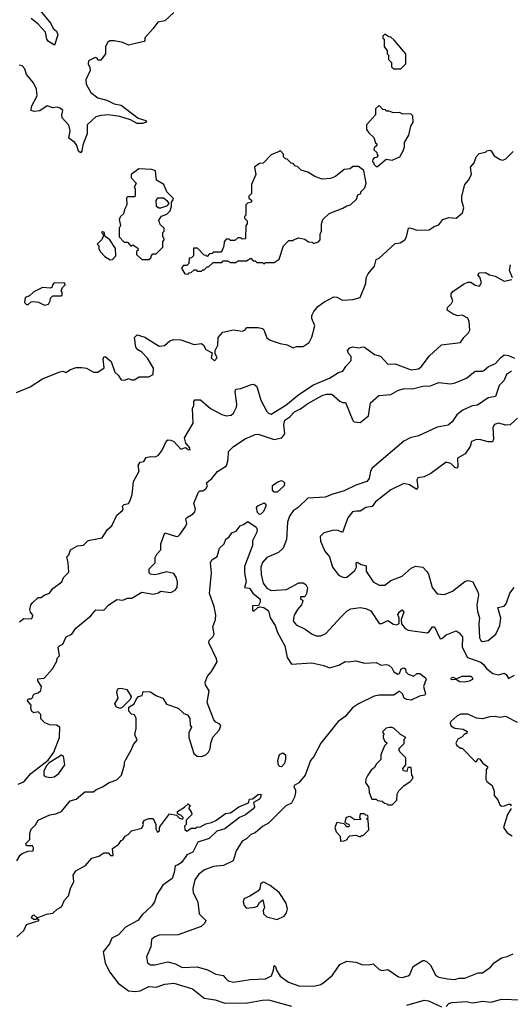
# Model space of a CAD drawing. Extents: x 2348354 to 2479840, y 460476 to 613653.
# Tile 145 of 256: x 2398108 to 2401476, y 558890 to 565659. Entities that reach past the tile are written whole.
import ezdxf

# ---------------------------------------------------------------- set-up
doc = ezdxf.new("R2010")
doc.units = 0

msp = doc.modelspace()

# ---------------------------------------------------------------- linework, layer by layer
at = {"layer": '0CON05XD'}
for points in [[(2398245, 565724), (2398321.7, 565631.7), (2398338.3, 565598.3), (2398360.7, 565580.7), (2398368.8, 565555), (2398346.7, 565483.3), (2398305, 565508.6), (2398294.5, 565525), (2398284.3, 565574.3), (2398235, 565627.5), (2398185, 565667.5)], [(2399165, 565708.6), (2399105, 565651.9), (2399055, 565642), (2399025, 565597.5), (2398967.5, 565535), (2398967.5, 565515), (2398961.7, 565508.3), (2398855, 565482.9), (2398815, 565501.2), (2398755, 565513.8), (2398727, 565513), (2398712.5, 565505), (2398697.5, 565475), (2398697.5, 565425), (2398665, 565380), (2398645, 565380), (2398640, 565395), (2398625, 565400), (2398580, 565375), (2398577.5, 565355), (2398589.3, 565329.3), (2398590.7, 565309.3), (2398561.2, 565245), (2398563.8, 565215), (2398595, 565157.5), (2398645, 565122.9), (2398706.2, 565106.2), (2398755, 565079.4), (2398805, 565070.6), (2398921.1, 564981.1), (2398972.5, 564965), (2398977.5, 564955), (2398950, 564945), (2398915, 564944.2), (2398869.4, 564969.4), (2398795, 564992.9), (2398715, 565004.2), (2398665, 565001.2), (2398629.3, 564990.7), (2398571.2, 564935), (2398570, 564875), (2398540.3, 564799.7), (2398533.3, 564755), (2398525, 564743.8), (2398512, 564755), (2398499.2, 564795), (2398485.6, 564815.6), (2398443.8, 564845), (2398454, 564895), (2398443.9, 564933.9), (2398400, 564985), (2398396.7, 565005), (2398402.5, 565035), (2398385, 565050), (2398365, 565057.5), (2398335, 565052.5), (2398295, 565066.2), (2398245, 565032.9), (2398207, 565027), (2398186.7, 565035), (2398187.9, 565062.1), (2398226.7, 565135), (2398221.7, 565181.7), (2398202.5, 565225), (2398153, 565283), (2398141.7, 565321.7), (2398125, 565342.5), (2398103.6, 565346.4)], [(2400725, 565320), (2400760, 565355), (2400760, 565425), (2400678.3, 565518.3), (2400655, 565540), (2400641.7, 565541.7), (2400615, 565560), (2400600, 565545), (2400601.7, 565531.7), (2400610, 565525), (2400610, 565475), (2400630, 565445), (2400630, 565425), (2400640, 565415), (2400640, 565385), (2400660, 565365), (2400660, 565335), (2400675, 565320), (2400725, 565320)], [(2400565, 564650), (2400625, 564700), (2400665, 564692.5), (2400717.5, 564715), (2400741.7, 564758.3), (2400750, 564785), (2400750, 564815), (2400780, 564865), (2400793, 564927), (2400810, 564955), (2400807, 564997), (2400795, 565010), (2400735, 565012.5), (2400715, 565020), (2400675, 565017.5), (2400645, 565030), (2400625, 565030), (2400618.3, 565038.3), (2400601.7, 565041.7), (2400575, 565070), (2400550, 565045), (2400550, 565005), (2400490, 564935), (2400490, 564905), (2400505, 564880), (2400538.3, 564848.3), (2400551.7, 564811.7), (2400560, 564805), (2400560, 564795), (2400541.7, 564778.3), (2400540, 564765), (2400560, 564745), (2400561.7, 564731.7), (2400570, 564725), (2400558.3, 564711.7), (2400541.7, 564708.3), (2400531.7, 564698.3), (2400530, 564685), (2400540, 564675), (2400540, 564665), (2400555, 564650), (2400565, 564650)], [(2398084.3, 563095.7), (2398180, 563135), (2398265, 563190), (2398383, 563237), (2398405, 563242.5), (2398425, 563232.5), (2398456.7, 563253.3), (2398495, 563267.5), (2398535, 563267.5), (2398565, 563262.5), (2398615, 563236.2), (2398645, 563236.2), (2398686.7, 563265), (2398680, 563325), (2398685, 563340), (2398695, 563342.5), (2398735, 563310), (2398760, 563235), (2398783.8, 563215), (2398805, 563182.5), (2398829.3, 563180.7), (2398855, 563192.5), (2398875, 563182.5), (2398893, 563183), (2398927, 563203), (2398995, 563203.3), (2399025, 563220), (2399026.4, 563263.6), (2398985, 563331.2), (2398945, 563373.3), (2398918.3, 563388.3), (2398905, 563407.5), (2398896.1, 563473.9), (2398915, 563491.2), (2398966.1, 563476.1), (2399065, 563414), (2399101.7, 563418.3), (2399139.5, 563450.5), (2399165, 563460), (2399215, 563457.5), (2399305, 563426.2), (2399355, 563433.3), (2399370.7, 563420.7), (2399385, 563392.5), (2399428.3, 563368.3), (2399422.5, 563335), (2399445, 563312.5), (2399462.5, 563335), (2399450, 563365), (2399450, 563385), (2399468.3, 563421.7), (2399471.2, 563475), (2399501.7, 563511.7), (2399576.4, 563526.4), (2399635, 563516.7), (2399652.5, 563525), (2399667, 563543), (2399745, 563543.8), (2399775, 563536.2), (2399785, 563526.7), (2399805, 563472.5), (2399827.5, 563455), (2399895, 563432.5), (2399945, 563423.8), (2399985, 563402.5), (2400008.3, 563411.7), (2400055, 563412.5), (2400095, 563440), (2400113.9, 563476.1), (2400134.2, 563555), (2400114.4, 563605), (2400113.1, 563625), (2400127, 563653), (2400155, 563686.7), (2400195, 563716.7), (2400265, 563752.9), (2400285, 563751.4), (2400325, 563730.8), (2400395, 563736), (2400445, 563750), (2400483.3, 563845), (2400487.5, 563885), (2400499.3, 563910.7), (2400543.3, 563965), (2400555, 564010), (2400575, 564020), (2400685, 564120), (2400720, 564125), (2400752.5, 564145), (2400763.3, 564165), (2400777.5, 564225), (2400785, 564228.8), (2400810.5, 564220.5), (2400835, 564212.9), (2400920, 564215), (2400953, 564237), (2400985, 564247.5), (2401013.9, 564286.1), (2401055, 564298.8), (2401105, 564293.8), (2401149.3, 564330.7), (2401157.5, 564365), (2401144.1, 564414.1), (2401143.8, 564445), (2401163.8, 564525), (2401190, 564555), (2401210, 564595), (2401202.5, 564645), (2401227.5, 564675), (2401243, 564717), (2401261.7, 564738.3), (2401305, 564747.5), (2401315, 564757.5), (2401335, 564762.5), (2401345, 564757.5), (2401365, 564722.5), (2401406.7, 564696.7), (2401425, 564692.5), (2401445, 564702.5), (2401495, 564752.5)], [(2399265, 563910), (2399271.7, 563918.3), (2399285, 563920), (2399305, 563940), (2399318.3, 563938.3), (2399325, 563930), (2399355, 563930), (2399365, 563940), (2399375, 563940), (2399395, 563960), (2399405, 563960), (2399435, 563990), (2399495, 563990), (2399505, 564000), (2399535, 564000), (2399555, 563990), (2399595, 563990), (2399605, 564000), (2399665, 564000), (2399695, 564020), (2399711.7, 564001.7), (2399725, 564000), (2399735, 563990), (2399775, 563990), (2399785, 563980), (2399795, 563990), (2399855, 563990), (2399888.3, 564011.7), (2399920, 564105), (2399955, 564140), (2399985, 564140), (2399991.7, 564148.3), (2400025, 564160), (2400065, 564150), (2400091.7, 564131.7), (2400115, 564130), (2400125, 564120), (2400158.3, 564131.7), (2400170, 564145), (2400170, 564185), (2400180, 564205), (2400180, 564255), (2400190, 564285), (2400233, 564327), (2400327, 564363), (2400355, 564380), (2400380, 564385), (2400420, 564425), (2400430, 564455), (2400450, 564465), (2400450, 564475), (2400477, 564503), (2400487.5, 564535), (2400471.7, 564621.7), (2400435, 564650), (2400395, 564650), (2400377, 564633), (2400335, 564630), (2400275, 564580), (2400241.7, 564568.3), (2400185, 564562.5), (2400135, 564580), (2400085, 564610), (2400040, 564625), (2400015, 564650), (2400001.7, 564651.7), (2399985, 564670), (2399971.7, 564671.7), (2399945, 564700), (2399931.7, 564701.7), (2399920, 564715), (2399920, 564735), (2399895, 564760), (2399888.3, 564751.7), (2399835, 564730), (2399778.3, 564671.7), (2399755, 564670), (2399720, 564645), (2399730, 564595), (2399700, 564525), (2399700, 564465), (2399680, 564445), (2399681.7, 564431.7), (2399698.3, 564418.3), (2399700, 564405), (2399671.7, 564398.3), (2399660, 564385), (2399660, 564315), (2399650, 564305), (2399650, 564295), (2399670, 564275), (2399670, 564255), (2399660, 564245), (2399658.3, 564151.7), (2399635, 564150), (2399625, 564160), (2399605, 564160), (2399585, 564140), (2399555, 564140), (2399545, 564150), (2399525, 564150), (2399511.7, 564131.7), (2399510, 564105), (2399498.3, 564071.7), (2399488.3, 564061.7), (2399435, 564060), (2399428.3, 564051.7), (2399411.7, 564048.3), (2399395, 564030), (2399388.3, 564038.3), (2399375, 564040), (2399328.3, 564088.3), (2399301.7, 564088.3), (2399300, 564035), (2399288.3, 564021.7), (2399271.7, 564018.3), (2399268.3, 563981.7), (2399255, 563970), (2399231.7, 563968.3), (2399220, 563955), (2399220, 563945), (2399241.7, 563911.7), (2399265, 563910)], [(2398995, 564010), (2399008.3, 564021.7), (2399011.7, 564038.3), (2399021.7, 564048.3), (2399045, 564050), (2399090, 564095), (2399090, 564135), (2399100, 564145), (2399098.3, 564158.3), (2399090, 564165), (2399090, 564195), (2399100, 564205), (2399100, 564225), (2399071.7, 564251.7), (2399068.3, 564268.3), (2399060, 564275), (2399081.7, 564308.3), (2399118.3, 564321.7), (2399140, 564345), (2399150, 564375), (2399150, 564405), (2399162.5, 564425), (2399160, 564435), (2399117.5, 564475), (2399096.4, 564526.4), (2399047.5, 564555), (2399039.3, 564619.3), (2399015, 564628.8), (2398925, 564632.5), (2398873.8, 564595), (2398872.3, 564572.3), (2398907.5, 564535), (2398892.5, 564505), (2398900, 564495), (2398900, 564445), (2398895, 564440), (2398848.3, 564441.7), (2398840, 564435), (2398842.5, 564385), (2398826.7, 564355), (2398820, 564325), (2398800, 564305), (2398790, 564285), (2398800, 564245), (2398790, 564225), (2398790, 564165), (2398825, 564130), (2398848.3, 564128.3), (2398871.7, 564101.7), (2398885, 564110), (2398918.3, 564088.3), (2398920, 564075), (2398910, 564065), (2398910, 564045), (2398945, 564010), (2398995, 564010)], [(2399075, 564362.5), (2399063, 564363), (2399047.5, 564375), (2399043.6, 564416.4), (2399056.7, 564433.3), (2399095, 564433.8), (2399117, 564417), (2399132.5, 564395), (2399115, 564377.5), (2399075, 564362.5)], [(2398728.3, 564008.3), (2398745, 564010), (2398766.7, 564035), (2398766.4, 564086.4), (2398726.4, 564146.4), (2398691.7, 564171.7), (2398690, 564195), (2398675, 564200), (2398670, 564195), (2398680, 564185), (2398680, 564165), (2398670, 564145), (2398640, 564115), (2398650, 564105), (2398650, 564085), (2398660, 564065), (2398691.7, 564031.7), (2398728.3, 564008.3)], [(2401492.5, 563885), (2401471.2, 563935), (2401477.5, 563972.5)], [(2398105, 561520), (2398135, 561542.5), (2398185, 561540), (2398195, 561550), (2398197.5, 561565), (2398182.5, 561585), (2398176.7, 561605), (2398183.3, 561635), (2398197, 561653), (2398233.9, 561686.1), (2398255, 561687.5), (2398275, 561702.5), (2398313, 561717), (2398335, 561747.5), (2398397.5, 561795), (2398407.5, 561825), (2398445, 561860), (2398440, 561925), (2398430, 561965), (2398445, 561980), (2398456.4, 562013.6), (2398505, 562042.5), (2398545, 562046.7), (2398574.2, 562075.8), (2398588.3, 562081.7), (2398673, 562097), (2398710, 562155), (2398740.7, 562179.3), (2398775, 562252.5), (2398812.5, 562285), (2398817.5, 562295), (2398812.5, 562315), (2398825, 562326.7), (2398855, 562332.5), (2398865.8, 562354.2), (2398880, 562395), (2398890, 562485), (2398927.5, 562555), (2398920, 562595), (2398933.6, 562616.4), (2398959.3, 562620.7), (2398975, 562650), (2399005, 562656.7), (2399035, 562654.2), (2399057.3, 562662.7), (2399082.5, 562695), (2399115, 562762.5), (2399125, 562770), (2399145, 562768.8), (2399165, 562758.8), (2399215, 562706.7), (2399245, 562717.5), (2399265, 562703.3), (2399278, 562702), (2399276.7, 562715), (2399248, 562748), (2399238.8, 562785), (2399298, 562885), (2399294, 562985), (2399303, 563007), (2399302.5, 563035), (2399310, 563045), (2399350, 563045), (2399417, 562987), (2399495, 562944), (2399525, 562935.8), (2399559.7, 562940.3), (2399576.7, 562953.3), (2399595.9, 562995.9), (2399598.6, 563015), (2399586.7, 563103.3), (2399591.7, 563118.3), (2399625, 563122.5), (2399698.3, 563151.7), (2399715, 563152.5), (2399735, 563137.5), (2399763, 563043), (2399804.5, 562964.5), (2399815, 562954), (2399835, 562948), (2399935, 563009.5), (2400025, 563081.4), (2400125, 563148.1), (2400234.5, 563195.5), (2400296.1, 563233.9), (2400327.3, 563242.7), (2400346.7, 563275), (2400383.8, 563315), (2400383.9, 563343.9), (2400364.3, 563364.3), (2400358, 563385), (2400375, 563403.8), (2400395, 563410), (2400435, 563403.3), (2400465, 563410), (2400475, 563406.7), (2400545, 563356.7), (2400585, 563346.7), (2400635, 563290), (2400685, 563293.8), (2400795, 563252.5), (2400845, 563257.5), (2400865, 563271.2), (2400921.7, 563348.3), (2401005, 563423.3), (2401135, 563440), (2401157, 563473), (2401190, 563505), (2401197.5, 563525), (2401193, 563583), (2401185, 563607.5), (2401145, 563627.5), (2401116.4, 563623.6), (2401085, 563633.3), (2401043, 563663), (2401045, 563680), (2401073, 563707), (2401082.5, 563725), (2401070, 563755), (2401070, 563775), (2401080.7, 563789.3), (2401155, 563840), (2401185, 563853.3), (2401205, 563853.3), (2401235, 563833.3), (2401265, 563827.5), (2401278, 563852), (2401268, 563888), (2401252.5, 563905), (2401265, 563917.5), (2401305, 563920), (2401334.2, 563904.2), (2401373.3, 563895), (2401435, 563861.4), (2401488, 563872)], [(2398277, 563697), (2398305, 563702.5), (2398317.5, 563725), (2398320, 563745), (2398335, 563760), (2398395, 563760), (2398400, 563765), (2398400, 563785), (2398392.5, 563795), (2398401.7, 563818.3), (2398420, 563835), (2398418.3, 563848.3), (2398345, 563850), (2398333, 563837), (2398329.3, 563820.7), (2398317, 563813), (2398263, 563817), (2398205, 563787.5), (2398175, 563760), (2398145, 563750), (2398140, 563715), (2398155, 563700), (2398165, 563700), (2398185, 563720), (2398205, 563722.5), (2398237, 563717), (2398277, 563697)], [(2398342.5, 560622.5), (2398380, 560725), (2398382.5, 560795), (2398359.3, 560809.3), (2398315, 560810), (2398280, 560825), (2398253, 560853), (2398251.7, 560881.7), (2398235, 560900), (2398205, 560892.5), (2398191.7, 560901.7), (2398183.8, 560925), (2398187, 560947), (2398160, 560975), (2398165, 560990), (2398185, 560990), (2398198.3, 561001.7), (2398200, 561015), (2398210, 561025), (2398235, 561030), (2398253.6, 561046.4), (2398256.7, 561075), (2398233, 561113), (2398233, 561127), (2398275, 561132.5), (2398333, 561197), (2398361.7, 561248.3), (2398365, 561270), (2398380, 561285), (2398372.5, 561345), (2398380, 561355), (2398402.5, 561365), (2398427.5, 561415), (2398466.4, 561433.6), (2398492.5, 561475), (2398595, 561560), (2398629.3, 561600.7), (2398685, 561600), (2398717, 561633), (2398775, 561672.5), (2398815, 561667.5), (2398848.3, 561681.7), (2398877, 561683), (2398945, 561722.5), (2399025, 561710), (2399061.7, 561718.3), (2399075, 561730), (2399145, 561720), (2399173.9, 561736.1), (2399188.8, 561755), (2399191.7, 561791.7), (2399185, 561822.5), (2399165, 561852.5), (2399115, 561864), (2399055, 561847.5), (2399035, 561842.5), (2399006.4, 561846.4), (2398997.5, 561855), (2398997, 561883), (2399038.8, 561925), (2399038.3, 561961.7), (2399050, 561985), (2399077.5, 562015), (2399077.5, 562055), (2399105, 562130), (2399184.2, 562105.8), (2399195, 562108), (2399208.3, 562121.7), (2399246, 562175), (2399254, 562195), (2399248.8, 562225), (2399253.8, 562235), (2399298.8, 562261.2), (2399311.2, 562275), (2399313.6, 562293.6), (2399303.8, 562335), (2399335, 562410), (2399345, 562420), (2399365, 562420), (2399385, 562433.3), (2399397.5, 562455), (2399390, 562475), (2399425.7, 562504.3), (2399465, 562553.8), (2399528.3, 562591.7), (2399539.2, 562635), (2399540.5, 562689.5), (2399576.2, 562723.8), (2399655, 562776.7), (2399725, 562806.7), (2399745, 562808.8), (2399855, 562772.9), (2399906.6, 562783.4), (2399928.1, 562811.9), (2399922.2, 562875), (2399929.2, 562905), (2399961.8, 562928.2), (2399995, 562962.9), (2400035.4, 562984.6), (2400085, 563020.6), (2400185, 563075.7), (2400213.9, 563083.9), (2400250, 563085), (2400305, 563036.7), (2400325, 563027.5), (2400345, 563027.5), (2400394.2, 562904.2), (2400405, 562893.8), (2400445, 562890), (2400503.8, 562935), (2400516.2, 563025), (2400572.5, 563075), (2400655, 563082.5), (2400705, 563110), (2400747.3, 563122.7), (2400805, 563120), (2400875, 563140), (2400927.9, 563142.1), (2400985, 563163.8), (2401065, 563155.6), (2401097.8, 563162.2), (2401176.2, 563195), (2401235, 563242.5), (2401285, 563242.5), (2401295, 563247.5), (2401325.8, 563274.2), (2401375.6, 563294.4), (2401408.8, 563335), (2401435, 563353.8), (2401465, 563351.2), (2401505, 563332.5)], [(2401485, 563242.5), (2401450.3, 563219.7), (2401433.1, 563176.9), (2401399.2, 563145), (2401375, 563068.8), (2401325, 563059.2), (2401252.1, 563007.9), (2401215, 563003.1), (2401150, 562975), (2401108.8, 562941.2), (2401076.8, 562893.2), (2401049.1, 562870.9), (2400975, 562857.5), (2400845, 562798.6), (2400788.8, 562785), (2400745, 562761.5), (2400528.6, 562575), (2400515.5, 562554.5), (2400506.7, 562505), (2400490.8, 562485), (2400415, 562458.6), (2400335, 562420), (2400256.7, 562396.7), (2400205, 562375.7), (2400085, 562369.2), (2400020, 562305), (2399985, 562281.4), (2399960, 562245), (2399945.5, 562205), (2399940, 562085), (2399915.8, 562025), (2399885, 561995.8), (2399805, 561962), (2399775, 561926), (2399763.5, 561895), (2399765.4, 561845), (2399779.2, 561785), (2399805, 561751.5), (2399835, 561735.5), (2399939.1, 561740.9), (2400025, 561786.2), (2400055, 561786.2), (2400073.3, 561775), (2400083.6, 561753.6), (2400075.8, 561714.2), (2400065, 561690), (2400035, 561690), (2400035, 561680), (2400052.5, 561665), (2400050, 561655), (2400042, 561635), (2400014.2, 561605), (2399991.4, 561565), (2399984.2, 561525), (2400005, 561498), (2400068.3, 561468.3), (2400115, 561433.3), (2400144, 561424), (2400175, 561423.8), (2400210.5, 561439.5), (2400315, 561553.8), (2400356.7, 561595), (2400381.2, 561608.8), (2400445, 561618), (2400485, 561610.8), (2400518, 561595), (2400575, 561507.5), (2400595, 561508.8), (2400635, 561528), (2400675, 561504), (2400695, 561498.8), (2400713, 561507), (2400712.5, 561545), (2400705, 561570), (2400715, 561587.5), (2400735, 561602.5), (2400746.2, 561585), (2400727.5, 561535), (2400730, 561505), (2400755, 561473.8), (2400775, 561462.9), (2400905, 561444.3), (2400922.5, 561455), (2400943.3, 561485), (2400955, 561483.8), (2400995, 561403.3), (2401006.1, 561403.9), (2401035, 561428.8), (2401105, 561456.7), (2401125, 561443.3), (2401147.1, 561415), (2401146.4, 561345), (2401182, 561275), (2401275, 561242.9), (2401292.2, 561225), (2401315, 561195.7), (2401356.2, 561165), (2401395, 561155.6), (2401435, 561166.8), (2401447.8, 561157.8), (2401465, 561128.8), (2401505, 561151.5)], [(2401525, 562920), (2401475.5, 562874.5), (2401445, 562871.9), (2401395, 562885.8), (2401368.8, 562875), (2401356, 562855), (2401361.2, 562775), (2401355, 562757.5), (2401325, 562756.2), (2401275, 562771.2), (2401245, 562773.3), (2401210, 562760), (2401200, 562725), (2401165.9, 562674.1), (2401113.8, 562645), (2401116.2, 562585), (2401110, 562575), (2401095, 562580), (2401067.4, 562607.4), (2401035, 562616.2), (2400931.2, 562538.8), (2400885, 562516.7), (2400841.2, 562508.8), (2400833.8, 562495), (2400841.2, 562445), (2400835, 562430), (2400785, 562462), (2400745, 562470), (2400655, 562425.7), (2400550, 562345), (2400528.6, 562311.4), (2400485, 562306), (2400445, 562280), (2400419.3, 562279.3), (2400392.5, 562275), (2400360, 562235), (2400325, 562132.5), (2400293.6, 562146.4), (2400265, 562148.8), (2400195, 562132), (2400170, 562105), (2400173, 562073), (2400202.5, 562005), (2400235.9, 561965.9), (2400256.2, 561895), (2400293.3, 561845), (2400315, 561830), (2400335, 561823.8), (2400355, 561826.7), (2400408.7, 561871.3), (2400421.4, 561895), (2400417.5, 561925), (2400425, 561930), (2400452.5, 561912.5), (2400486.7, 561905), (2400487.4, 561867.4), (2400493.3, 561855), (2400535.6, 561795), (2400575, 561770.5), (2400615, 561772), (2400656.2, 561803.8), (2400735, 561833.8), (2400795, 561888.8), (2400825, 561902), (2400875, 561894), (2400903.8, 561865), (2400915.8, 561845.8), (2400940, 561755), (2400975, 561711.2), (2401025, 561706.2), (2401079.5, 561730.5), (2401164.3, 561795.7), (2401185, 561803.8), (2401216, 561796), (2401253.8, 561725), (2401258, 561705), (2401245.8, 561635), (2401250.9, 561590.9), (2401265.8, 561545.8), (2401260.6, 561505), (2401265, 561410), (2401275, 561390), (2401285, 561384), (2401325, 561390), (2401376.7, 561435), (2401403.8, 561495), (2401412, 561545), (2401391.2, 561618.8), (2401435, 561626.7), (2401447.7, 561642.3), (2401474.3, 561715.7), (2401503.9, 561756.1)], [(2399875, 562410), (2399855, 562410), (2399843.9, 562423.9), (2399844.3, 562455.7), (2399875, 562480), (2399905, 562490), (2399915, 562486), (2399925.8, 562475), (2399922.9, 562455), (2399875, 562410)], [(2399755, 562257.5), (2399740.8, 562270.8), (2399733.8, 562305), (2399743.1, 562316.9), (2399787, 562337), (2399797, 562327), (2399797.5, 562315), (2399782.3, 562277.7), (2399765, 562262.5), (2399755, 562257.5)], [(2398087.5, 559875), (2398110, 559915), (2398123.9, 559926.1), (2398165, 559942.5), (2398200, 559945), (2398202.5, 559965), (2398195, 559980), (2398155, 559980), (2398150, 559995), (2398176.4, 560023.6), (2398176.2, 560066.2), (2398185, 560093.3), (2398216.4, 560123.6), (2398235, 560156), (2398315, 560193.3), (2398355, 560198.8), (2398395, 560216.2), (2398455, 560287.5), (2398495, 560300), (2398555, 560350), (2398615, 560350), (2398630, 560365), (2398675.7, 560384.3), (2398722.5, 560415), (2398775, 560434), (2398806.2, 560465), (2398826.2, 560535), (2398826.7, 560555), (2398836.2, 560573.8), (2398873.6, 560636.4), (2398888.8, 560675), (2398913.3, 560705), (2398898.8, 560745), (2398906.2, 560785), (2398906.1, 560856.1), (2398895, 560880), (2398875, 560883.3), (2398856.7, 560905), (2398857.5, 560932.5), (2398892.5, 560955), (2398909.3, 560990.7), (2398923.6, 561006.4), (2398948.3, 561011.7), (2398955, 561040), (2399005, 561037.5), (2399041.7, 561011.7), (2399090, 560995), (2399115, 560953.3), (2399195.9, 560925.9), (2399235, 560890), (2399259.3, 560879.3), (2399276.7, 560855), (2399278.3, 560808.3), (2399286.7, 560795), (2399270, 560755), (2399270, 560725), (2399304.1, 560614.1), (2399325, 560596.7), (2399355, 560594), (2399385, 560604), (2399405, 560623.3), (2399416.2, 560645), (2399420, 560685), (2399434.1, 560725.9), (2399476.7, 560775), (2399487.5, 560805), (2399482.5, 560815), (2399455, 560830), (2399441.2, 560845), (2399394.3, 560964.3), (2399408.8, 561045), (2399383.3, 561085), (2399380, 561105), (2399396.7, 561145), (2399425, 561178.8), (2399463.9, 561243.9), (2399460, 561265), (2399406.2, 561375), (2399408.8, 561391.2), (2399433.3, 561415), (2399443.3, 561435), (2399433.8, 561485), (2399452.5, 561535), (2399453.3, 561565), (2399443.8, 561625), (2399411.2, 561715), (2399423.6, 561856.4), (2399416.7, 561925), (2399427.5, 561945), (2399462.5, 561967.5), (2399480, 562025), (2399512.5, 562055), (2399523.6, 562086.4), (2399546.4, 562103.6), (2399565, 562130), (2399595, 562142.5), (2399620.7, 562179.3), (2399645, 562187.5), (2399675, 562210), (2399730.7, 562170.7), (2399737.5, 562155), (2399736.7, 562135), (2399706.7, 562075), (2399706.2, 562045), (2399651.3, 561898.7), (2399651.9, 561855), (2399662.9, 561795), (2399650, 561755), (2399685, 561750), (2399707.3, 561717.3), (2399758, 561675), (2399758.8, 561655), (2399748.3, 561631.7), (2399705, 561630), (2399705, 561600), (2399715, 561592.5), (2399741.7, 561618.3), (2399757, 561623), (2399785, 561618), (2399815.6, 561595.6), (2399827.6, 561547.6), (2399862.5, 561495), (2399877.1, 561445), (2399929.2, 561355), (2399944.2, 561274.2), (2399975, 561227.5), (2400113.6, 561236.4), (2400195, 561220), (2400235, 561202), (2400299.5, 561220.5), (2400343, 561247), (2400365, 561243.3), (2400415, 561252), (2400475, 561235.8), (2400555, 561238.8), (2400590.7, 561220.7), (2400625, 561226.2), (2400641.7, 561221.7), (2400663.6, 561203.6), (2400676.2, 561175), (2400705, 561158.8), (2400715.8, 561164.2), (2400726.7, 561195), (2400745, 561203.3), (2400756.1, 561196.1), (2400760, 561175), (2400775, 561159.2), (2400815, 561146.2), (2400835.7, 561164.3), (2400855, 561163.1), (2400894.2, 561135), (2400898.9, 561125), (2400880, 561075), (2400894, 561025), (2400888.8, 561015), (2400852.9, 561007.1), (2400795, 560981.4), (2400765, 560984.3), (2400746.7, 560995), (2400736.2, 561025), (2400715, 561043.3), (2400675.5, 561014.5), (2400575, 561014.5), (2400541.7, 561008.3), (2400435, 560955.6), (2400392.6, 560927.4), (2400342.6, 560867.4), (2400295, 560833.3), (2400174.2, 560685), (2400126.7, 560593.3), (2400104.2, 560565), (2400066.9, 560465), (2400025, 560412.9), (2399993.1, 560395), (2399990.6, 560385), (2400000.8, 560365), (2400001.9, 560345), (2399995, 560313.3), (2399975, 560272.5), (2399935, 560253.1), (2399816.1, 560133.9), (2399775, 560111.9), (2399725, 560069.4), (2399695, 560057.1), (2399665, 560027.1), (2399635, 560011.2), (2399594.2, 559945.8), (2399573, 559877), (2399507, 559843), (2399437.7, 559837.7), (2399376.2, 559815), (2399338.6, 559785), (2399310.6, 559745), (2399297.1, 559685), (2399297.5, 559655), (2399331.2, 559595), (2399340.5, 559510.5), (2399386.7, 559465), (2399377.5, 559445), (2399353.3, 559425), (2399195, 559366.2), (2399065.9, 559364.1), (2399035, 559353.8), (2399013.3, 559335), (2399007.5, 559285), (2398978.6, 559215), (2398984.3, 559175), (2399005, 559160.6), (2399035, 559160), (2399125, 559181.5), (2399177, 559167), (2399222.6, 559142.6), (2399325, 559147.3), (2399396.5, 559126.5), (2399455, 559097.8), (2399505, 559086.7), (2399520.7, 559069.3)], [(2401165, 561104.3), (2401126.6, 561106.6), (2401105, 561123.8), (2401075, 561120.8), (2401070, 561125), (2401072.5, 561135), (2401085, 561139.4), (2401105, 561127.5), (2401145, 561144.6), (2401204.5, 561144.5), (2401216.9, 561135), (2401217.3, 561122.7), (2401195, 561110.6), (2401165, 561104.3)], [(2398795, 560924.2), (2398770, 560935), (2398761.4, 560955), (2398782.9, 560995), (2398774.4, 561035), (2398778.3, 561051.7), (2398785, 561060), (2398803.9, 561063.9), (2398843.8, 561053.8), (2398873.3, 561005), (2398865.9, 560984.1), (2398810.8, 560929.2), (2398795, 560924.2)], [(2401525, 560826.7), (2401445, 560868), (2401405, 560862.5), (2401375, 560868.8), (2401335, 560866.7), (2401285, 560851.2), (2401245, 560856.7), (2401185, 560883.3), (2401135, 560883.3), (2401108.3, 560871.7), (2401067.5, 560835), (2401062.5, 560825), (2401067.5, 560805), (2401095, 560787.5), (2401151.7, 560781.7), (2401180, 560765), (2401175, 560750), (2401165, 560750), (2401145, 560727.5), (2401117, 560713), (2401102.5, 560685), (2401108.3, 560668.3), (2401135, 560650), (2401145, 560650), (2401235, 560560), (2401245, 560560), (2401255, 560580), (2401265, 560577.5), (2401287, 560547), (2401320, 560525), (2401320, 560515), (2401310, 560505), (2401307.5, 560435), (2401315, 560422.5), (2401352.5, 560395), (2401366.7, 560355), (2401366.7, 560325), (2401390, 560295), (2401405, 560260), (2401415, 560252.5), (2401436.4, 560253.6), (2401465, 560266.7), (2401476.1, 560266.1), (2401482.5, 560255)], [(2400665, 560260), (2400697.7, 560292.3), (2400700, 560335), (2400712.1, 560357.9), (2400745, 560392.5), (2400788.3, 560421.7), (2400807, 560443), (2400807.5, 560455), (2400800, 560465), (2400795, 560517.5), (2400771.7, 560518.3), (2400765, 560490), (2400742.5, 560495), (2400738.3, 560511.7), (2400760, 560535), (2400760, 560585), (2400717.5, 560625), (2400710, 560645), (2400747, 560683), (2400748.3, 560711.7), (2400760, 560725), (2400722.5, 560745), (2400680, 560785), (2400665, 560792.5), (2400645, 560792.5), (2400625, 560787.5), (2400600, 560765), (2400600, 560755), (2400610, 560745), (2400603, 560737), (2400603, 560723), (2400611.7, 560701.7), (2400630, 560685), (2400613, 560667), (2400587.5, 560605), (2400587, 560573), (2400557, 560543), (2400543, 560517), (2400520.7, 560499.3), (2400497.5, 560465), (2400483.6, 560436.4), (2400482.5, 560415), (2400505, 560380), (2400507.5, 560345), (2400525, 560300), (2400555, 560300), (2400565, 560290), (2400597, 560287), (2400611.7, 560271.7), (2400628.3, 560268.3), (2400635, 560260), (2400665, 560260)], [(2398096.4, 560403.6), (2398135, 560418.8), (2398184.3, 560475.7), (2398302.3, 560567.7), (2398342.5, 560622.5)], [(2398315, 560450), (2398345, 560453.8), (2398375, 560476.2), (2398417.5, 560535), (2398407.5, 560595), (2398395, 560602.5), (2398310, 560550), (2398290.8, 560529.2), (2398273.3, 560495), (2398273.3, 560465), (2398285, 560456.7), (2398315, 560450)], [(2399905, 560523.3), (2399893.7, 560523.7), (2399883.6, 560533.6), (2399879.4, 560565), (2399892.4, 560607.6), (2399915, 560619.2), (2399932.5, 560605), (2399933.6, 560575), (2399925, 560544.2), (2399905, 560523.3)], [(2398087.3, 559352.7), (2398135, 559396.7), (2398155, 559437.5), (2398240, 559465), (2398225, 559480), (2398217.5, 559472.5), (2398205, 559472.5), (2398190.7, 559480.7), (2398187.5, 559485), (2398195, 559500), (2398205, 559503.8), (2398225, 559487.5), (2398235, 559486.7), (2398290.3, 559509.7), (2398334.1, 559515.9), (2398365, 559543.3), (2398395, 559560), (2398414, 559605), (2398443.3, 559635), (2398456.7, 559685), (2398478.8, 559735), (2398473.6, 559776.4), (2398492, 559808), (2398560, 559845), (2398602.5, 559895), (2398651.7, 559908.3), (2398685, 559930), (2398715, 559930), (2398731.7, 559911.7), (2398748.3, 559911.7), (2398745, 559960), (2398785, 559987.5), (2398803.6, 560016.4), (2398815, 560020), (2398832.5, 560045), (2398853, 560057), (2398875, 560081.2), (2398945, 560100), (2398957.5, 560125), (2398953, 560137), (2398963.9, 560156.1), (2398995, 560166.7), (2399025, 560167.5), (2399043.3, 560125), (2399042.5, 560095), (2399053, 560073), (2399067, 560083), (2399067.5, 560105), (2399074, 560116), (2399135, 560200), (2399185, 560190), (2399205, 560170), (2399228.3, 560161.7), (2399230, 560175), (2399215, 560190), (2399201.7, 560191.7), (2399191.7, 560201.7), (2399190, 560215), (2399240, 560245), (2399265, 560267.5), (2399280, 560255), (2399271.7, 560248.3), (2399270, 560235), (2399288.3, 560208.3), (2399290, 560195), (2399250, 560155), (2399250, 560125), (2399240, 560115), (2399241.7, 560091.7), (2399255, 560080), (2399285, 560100), (2399315, 560100), (2399325, 560110), (2399345, 560107.5), (2399385, 560130), (2399425, 560138.8), (2399455, 560154), (2399519.7, 560200.3), (2399555, 560206.2), (2399611.7, 560248.3), (2399677.5, 560275), (2399685, 560300), (2399707, 560303), (2399745, 560332), (2399763.6, 560333.6), (2399764, 560315), (2399755, 560300), (2399713, 560277), (2399718.8, 560245), (2399709.1, 560230.9), (2399657.8, 560192.2), (2399616, 560175), (2399515, 560096.4), (2399461.2, 560078.8), (2399409.6, 560030.4), (2399330, 560005), (2399295.6, 559935), (2399255, 559916.2), (2399247.5, 559905), (2399218.8, 559865), (2399195, 559848), (2399175, 559842.5), (2399168.5, 559795), (2399155.3, 559754.7), (2399090.5, 559709.5), (2399050, 559645), (2399033.3, 559595), (2399015, 559567.5), (2398947.5, 559505), (2398917.5, 559465), (2398835, 559420), (2398785, 559368), (2398740, 559345), (2398723.3, 559305), (2398680.7, 559249.3), (2398693.6, 559173.6), (2398723.9, 559113.9), (2398782.5, 559035), (2398855, 558983.3), (2398905, 558976.7), (2398935, 558983.3), (2398995, 559011.2), (2399045, 559008), (2399105, 559028.6), (2399165.9, 559034.1), (2399295, 558995.8), (2399375, 558931.9), (2399449.2, 558920.8), (2399515, 558896.9), (2399671.2, 558898.8), (2399775, 558918.6), (2399815, 558920), (2399975, 558876)], [(2400310.7, 560010.7), (2400335, 560013.3), (2400356.4, 560023.6), (2400360, 560035), (2400375, 560047.5), (2400415, 560052.5), (2400445, 560040), (2400455, 560050), (2400465, 560050), (2400505, 560090), (2400500, 560155), (2400490, 560165), (2400500, 560175), (2400498.3, 560188.3), (2400485, 560190), (2400475, 560200), (2400445, 560200), (2400440, 560175), (2400450, 560160), (2400408.3, 560158.3), (2400375, 560180), (2400350, 560175), (2400340, 560145), (2400351.7, 560131.7), (2400368.3, 560128.3), (2400370, 560115), (2400365, 560110), (2400355, 560110), (2400335, 560130), (2400285, 560140), (2400272.5, 560105), (2400280, 560075), (2400307.5, 560045), (2400310.7, 560010.7)], [(2401482.5, 560235), (2401456.4, 560193.6), (2401430, 560105), (2401455, 560067.5), (2401488.3, 560048.3)], [(2399875, 559473.3), (2399922.5, 559495), (2399940.7, 559519.3), (2399947.5, 559545), (2399937.5, 559585), (2399889.3, 559659.3), (2399827, 559707), (2399785, 559728.8), (2399775, 559726.2), (2399760, 559715), (2399757, 559683), (2399743, 559667), (2399688, 559632), (2399647.5, 559615), (2399642.5, 559595), (2399648.3, 559568.3), (2399665, 559550), (2399721.7, 559558.3), (2399740, 559565), (2399755, 559590), (2399777, 559607), (2399787.5, 559555), (2399780, 559535), (2399781.7, 559511.7), (2399805, 559490), (2399875, 559473.3)], [(2399520.7, 559069.3), (2399540, 559050), (2399575, 559042.5), (2399691.1, 559061.1), (2399795, 559064.5), (2399835.5, 559085), (2399851.1, 559125), (2399855, 559156), (2399865, 559150), (2399870.6, 559125), (2399895, 559082.9), (2399952.6, 559042.6), (2400025, 559016.5), (2400126.8, 559013.2), (2400175, 559026), (2400198.8, 559041.2), (2400255, 559090), (2400305, 559162.5), (2400353.6, 559186.4), (2400415, 559180), (2400456.4, 559163.6), (2400505, 559160), (2400535, 559166.7), (2400575, 559130), (2400595, 559122.5), (2400635, 559130), (2400709.3, 559079.3), (2400735, 559073.8), (2400775.8, 559084.2), (2400786.2, 559095), (2400810.5, 559149.5), (2400875, 559190), (2400885, 559190), (2400900, 559185), (2400928.8, 559158.8), (2400965, 559086.7), (2400985, 559076.2), (2401046.1, 559063.9), (2401095, 559061.2), (2401125, 559070), (2401165, 559070), (2401255, 559106.7), (2401285, 559106.7), (2401340, 559145), (2401366.1, 559173.9), (2401415, 559210), (2401455, 559217.5), (2401495, 559236.7)], [(2400765, 558884), (2400885, 558917.5), (2400915, 558912.5), (2401005, 558872.9)], [(2401036.5, 558873.5), (2401055, 558895.7), (2401075, 558901.1), (2401175, 558908.5), (2401215, 558899.1), (2401246.8, 558903.2), (2401285, 558911.2), (2401345, 558904.3), (2401415, 558925.8), (2401555, 558920)]]:
    msp.add_lwpolyline(points, dxfattribs=at)

doc.saveas('drawing.dxf')
